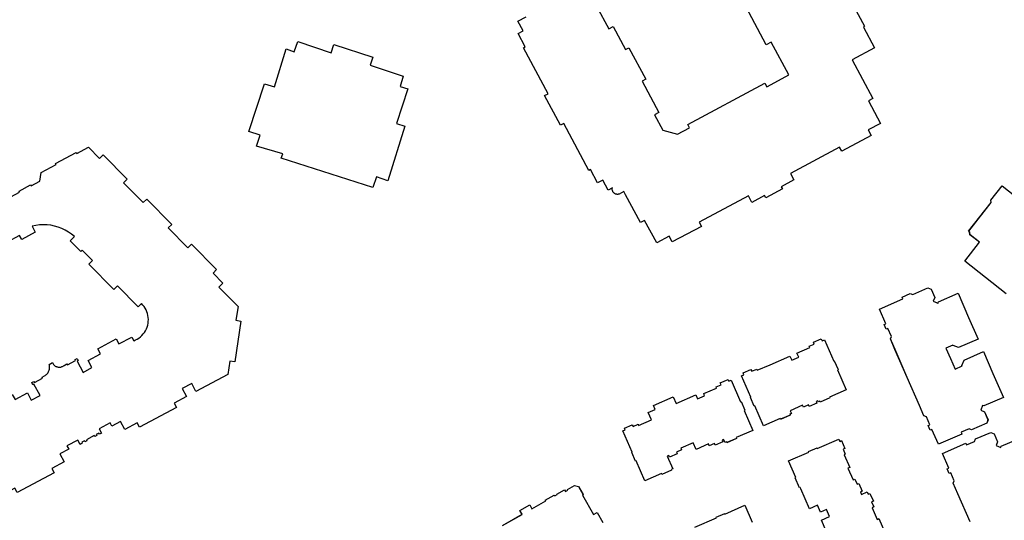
# Model space of a CAD drawing. Header units: inches. Extents: x 480978 to 483416, y 5454526 to 5457823.
# Tile 46 of 54: x 482741 to 482977, y 5456144 to 5456264. Entities that reach past the tile are written whole.
import ezdxf

# ---------------------------------------------------------------- set-up
doc = ezdxf.new("R2010")
doc.units = ezdxf.units.IN
doc.header["$MEASUREMENT"] = 0
doc.layers.add('ubcv_building_records', color=10, linetype='Continuous')
doc.layers.add('ubcv_buildings', color=10, linetype='Continuous')

# ---------------------------------------------------------------- blocks, each defined once
blk = doc.blocks.new('ubcv_campus_buildings_ACAD_1_FMEBLOCK8')
at = {"layer": 'ubcv_building_records'}
for points in [[(17.76, 43.86), (20.44, 41.16), (21.3, 42.02), (27.06, 36.21), (26.19, 35.35), (30.91, 30.59), (31.78, 31.44), (37.78, 25.38), (36.92, 24.52), (41.64, 19.76), (42.5, 20.62), (48.51, 14.55), (47.64, 13.7), (50, 11.31), (49.03, 10.35), (53.64, 5.69), (53.14, 2.38), (54.34, 2.2), (52.86, -7.6), (51.66, -7.42), (51.18, -10.58), (43.54, -14.66), (42.54, -12.78), (40.27, -13.99), (41.28, -15.87), (38.32, -17.45), (38.89, -18.52), (30.02, -23.26), (29.45, -22.18), (26.49, -23.76), (25.48, -21.88), (23.38, -23), (22.95, -22.2), (20.32, -23.6), (20.89, -24.65), (20.39, -24.91), (20.26, -24.67), (19.63, -25), (19.77, -25.25), (19.27, -25.51), (19.14, -25.26), (17.26, -26.27), (17.39, -26.52), (16.9, -26.78), (16.77, -26.53), (16.14, -26.87), (16.27, -27.11), (15.78, -27.38), (15.22, -26.32), (12.59, -27.72), (13.02, -28.53), (10.92, -29.65), (11.92, -31.54), (8.96, -33.11), (9.54, -34.19), (0.66, -38.93), (0.09, -37.85), (-2.87, -39.43), (-3.87, -37.55), (-5.98, -38.67), (-4.74, -40.99), (-6.6, -41.98), (-7.5, -41.84), (-7.71, -43.2), (-11.32, -42.65), (-11.5, -43.86), (-16.38, -43.12), (-16.19, -41.92), (-19.81, -41.37), (-19.49, -39.26), (-21.32, -37.42), (-22.83, -38.92), (-25.3, -36.43), (-26.16, -37.29), (-32.81, -30.58), (-31.95, -29.72), (-34.31, -27.34), (-32.79, -25.84), (-36.22, -22.37), (-37.74, -23.87), (-40.1, -21.49), (-40.97, -22.35), (-47.97, -15.28), (-47.11, -14.42), (-49.47, -12.04), (-47.95, -10.53), (-49.67, -8.8), (-50.53, -9.66), (-51.71, -8.47), (-51.58, -7.57), (-53.08, -7.34), (-52.54, -3.72), (-54.34, -3.45), (-53.34, 3.18), (-51.53, 2.91), (-50.99, 6.53), (-47.07, 5.93), (-46.57, 9.25), (-42.5, 8.63), (-42.32, 9.84), (-39.27, 11.47), (-39.41, 11.74), (-36.64, 13.22), (-36.49, 12.95), (-33.45, 14.58), (-33.59, 14.84), (-32.22, 15.57), (-32.08, 15.31), (-29.32, 16.78), (-29.47, 17.05), (-28.12, 17.76), (-27.98, 17.49), (-24.93, 19.12), (-25.07, 19.39), (-22.3, 20.87), (-22.15, 20.6), (-19.1, 22.23), (-20.11, 24.11), (-15.4, 26.62), (-15.26, 26.36), (-14.43, 26.8), (-14.57, 27.07), (-12.09, 28.39), (-11.94, 28.13), (-9.48, 29.44), (-9.62, 29.71), (-7.13, 31.04), (-6.99, 30.77), (-6.42, 31.07), (-6.56, 31.34), (-1.9, 33.83), (-0.9, 31.95), (1.25, 33.1), (1.11, 33.36), (3.89, 34.85), (4.03, 34.59), (6.11, 35.7), (6.43, 37.81), (10.01, 39.72), (9.86, 39.99), (14.84, 42.65), (14.98, 42.38)], [(4.97, 23.51), (1.75, 21.79), (1.25, 22.73), (-1.71, 21.15), (-1.5, 20.74), (-3.24, 19.82), (-7.29, 17.66), (-9.03, 16.73), (-9.24, 17.13), (-14.08, 14.55), (-13.15, 12.8), (-25.92, 5.98), (-26.85, 7.73), (-28.74, 6.72), (-28.23, 5.78), (-31.28, 4.16), (-31.87, 5.25), (-32.29, 5), (-32.7, 4.71), (-33.08, 4.39), (-33.43, 4.04), (-33.74, 3.66), (-34.03, 3.25), (-34.27, 2.82), (-34.48, 2.38), (-34.66, 1.91), (-34.79, 1.43), (-34.88, 0.94), (-34.92, 0.45), (-34.93, -0.04), (-34.89, -0.54), (-34.81, -1.03), (-34.69, -1.51), (-34.53, -1.98), (-34.33, -2.43), (-34.09, -2.86), (-33.82, -3.28), (-33.51, -3.66), (-32.61, -2.78), (-27.5, -7.94), (-26.63, -7.08), (-20.77, -13), (-21.52, -13.74), (-16.41, -18.9), (-17.16, -19.71), (-16.51, -20.26), (-15.81, -20.76), (-15.08, -21.19), (-14.31, -21.56), (-13.51, -21.86), (-12.69, -22.09), (-11.85, -22.25), (-11, -22.33), (-10.15, -22.35), (-9.3, -22.29), (-8.45, -22.15), (-7.62, -21.95), (-6.82, -21.67), (-7.39, -20.6), (-4.3, -18.95), (-4.94, -17.74), (-0.51, -15.37), (0.14, -16.58), (3.1, -15), (4.03, -16.75), (6.14, -15.62), (4.69, -12.91), (4.42, -13.06), (4.16, -12.56), (4.65, -12.3), (4.78, -12.54), (6.77, -11.48), (6.64, -11.23), (7.21, -10.92), (7.39, -10.82), (7.55, -10.7), (7.71, -10.57), (7.85, -10.43), (7.98, -10.27), (8.09, -10.1), (8.19, -9.93), (8.28, -9.74), (8.34, -9.55), (8.39, -9.35), (8.43, -9.15), (8.44, -8.95), (8.44, -8.75), (8.42, -8.55), (8.39, -8.35), (8.3, -8.19), (9.11, -7.76), (9.2, -7.93), (9.28, -8.06), (9.36, -8.18), (9.46, -8.3), (9.57, -8.4), (9.68, -8.5), (9.81, -8.59), (9.94, -8.66), (10.07, -8.72), (10.21, -8.78), (10.36, -8.81), (10.51, -8.84), (10.66, -8.86), (10.81, -8.86), (10.96, -8.84), (11.11, -8.82), (11.25, -8.78), (11.39, -8.73), (11.53, -8.67), (11.66, -8.6), (11.79, -8.51), (11.9, -8.42), (12.56, -8.07), (12.7, -8.32), (14.67, -7.27), (14.54, -7.03), (15.03, -6.76), (15.29, -7.26), (15.04, -7.39), (16.49, -10.1), (18.59, -8.97), (17.66, -7.22), (20.62, -5.65), (19.97, -4.44), (24.41, -2.07), (25.06, -3.28), (28.15, -1.63), (28.62, -2.51), (29.06, -2.33), (29.48, -2.11), (29.87, -1.86), (30.25, -1.57), (30.59, -1.25), (30.91, -0.9), (31.2, -0.52), (31.45, -0.12), (31.66, 0.3), (31.84, 0.74), (31.97, 1.19), (32.07, 1.66), (32.12, 2.13), (32.13, 2.6), (32.11, 3.07), (32.03, 3.54), (31.92, 4), (31.77, 4.44), (31.58, 4.88), (31.35, 5.29), (31.09, 5.68), (30.79, 6.05), (30.46, 6.39), (29.68, 5.62), (24.72, 10.64), (23.85, 9.78), (17.84, 15.84), (18.71, 16.7), (16.24, 19.19), (15.92, 18.87), (13.38, 21.43), (14.4, 22.44), (13.7, 23.03), (12.96, 23.55), (12.17, 24.02), (11.35, 24.41), (10.5, 24.74), (9.63, 24.99), (8.73, 25.17), (7.83, 25.27), (6.92, 25.3), (6.01, 25.25), (5.11, 25.13), (4.22, 24.93)]]:
    blk.add_lwpolyline(points, close=True, dxfattribs=at)
blk = doc.blocks.new('ubcv_campus_buildings_ACAD_1_FMEBLOCK36')
at = {"layer": 'ubcv_building_records'}
for points in [[(-30.85, 46.95), (-35.81, 50.84), (-40.77, 54.72), (-37.2, 59.28), (-39.5, 61.08), (-39.58, 61.72), (-39.82, 61.91), (-34.4, 68.83), (-34.46, 69.36), (-31.78, 72.78), (-28.74, 70.4)], [(-39.49, -7.74), (-42.41, -1.03), (-43.51, 1.49), (-43.27, 2.09), (-44.1, 4), (-44.52, 3.82), (-45.01, 4.93), (-44.59, 5.12), (-46.13, 8.66), (-40.49, 11.11), (-40.31, 10.69), (-38.4, 11.52), (-38.17, 12.12), (-34.53, 13.71), (-33.73, 13.39), (-32.88, 11.43), (-33.23, 10.53), (-32.1, 10.08), (-31.98, 10.38), (-27.27, 12.43)]]:
    blk.add_lwpolyline(points, dxfattribs=at)
blk.add_lwpolyline([(-48.81, 48.01), (-47.96, 46.05), (-48.31, 45.15), (-47.18, 44.7), (-47.06, 45), (-42.35, 47.05), (-39.84, 41.28), (-37.56, 36.06), (-42.22, 34.03), (-43.56, 34.56), (-43.6, 34.65), (-45.28, 33.92), (-44.18, 31.4), (-43.09, 28.89), (-41.41, 29.62), (-41.45, 29.71), (-40.92, 31.05), (-36.27, 33.08), (-33.99, 27.86), (-31.48, 22.09), (-36.19, 20.04), (-36.49, 20.16), (-36.93, 19.02), (-36.03, 18.66), (-35.18, 16.71), (-35.49, 15.91), (-39.12, 14.32), (-39.73, 14.56), (-41.64, 13.73), (-41.45, 13.31), (-47.09, 10.86), (-48.63, 14.39), (-49.05, 14.21), (-49.54, 15.33), (-49.12, 15.51), (-49.95, 17.42), (-50.55, 17.66), (-51.65, 20.17), (-54.57, 26.88), (-57.49, 33.59), (-58.58, 36.1), (-58.35, 36.7), (-59.18, 38.61), (-59.6, 38.43), (-60.08, 39.55), (-59.67, 39.73), (-61.21, 43.27), (-55.57, 45.73), (-55.75, 46.14), (-53.84, 46.98), (-53.24, 46.74), (-49.61, 48.32)], close=True, dxfattribs=at)
blk = doc.blocks.new('ubcv_campus_buildings_ACAD_1_FMEBLOCK48')
at = {"layer": 'ubcv_buildings'}
for points in [[(17.76, 43.86), (20.44, 41.16), (21.3, 42.02), (27.06, 36.21), (26.19, 35.35), (30.91, 30.59), (31.78, 31.44), (37.78, 25.38), (36.92, 24.52), (41.64, 19.76), (42.5, 20.62), (48.51, 14.55), (47.64, 13.7), (50, 11.31), (49.03, 10.35), (53.64, 5.69), (53.14, 2.38), (54.34, 2.2), (52.86, -7.6), (51.66, -7.42), (51.18, -10.58), (43.54, -14.66), (42.54, -12.78), (40.27, -13.99), (41.28, -15.87), (38.32, -17.45), (38.89, -18.52), (30.02, -23.26), (29.45, -22.18), (26.49, -23.76), (25.48, -21.88), (23.38, -23), (22.95, -22.2), (20.32, -23.6), (20.89, -24.65), (20.39, -24.91), (20.26, -24.67), (19.63, -25), (19.77, -25.25), (19.27, -25.51), (19.14, -25.26), (17.26, -26.27), (17.39, -26.52), (16.9, -26.78), (16.77, -26.53), (16.14, -26.87), (16.27, -27.11), (15.78, -27.38), (15.22, -26.32), (12.59, -27.72), (13.02, -28.53), (10.92, -29.65), (11.92, -31.54), (8.96, -33.11), (9.54, -34.19), (0.66, -38.93), (0.09, -37.85), (-2.87, -39.43), (-3.87, -37.55), (-5.98, -38.67), (-4.74, -40.99), (-6.6, -41.98), (-7.5, -41.84), (-7.71, -43.2), (-11.32, -42.65), (-11.5, -43.86), (-16.38, -43.12), (-16.19, -41.92), (-19.81, -41.37), (-19.49, -39.26), (-21.32, -37.42), (-22.83, -38.92), (-25.3, -36.43), (-26.16, -37.29), (-32.81, -30.58), (-31.95, -29.72), (-34.31, -27.34), (-32.79, -25.84), (-36.22, -22.37), (-37.74, -23.87), (-40.1, -21.49), (-40.97, -22.35), (-47.97, -15.28), (-47.11, -14.42), (-49.47, -12.04), (-47.95, -10.53), (-49.67, -8.8), (-50.53, -9.66), (-51.71, -8.47), (-51.58, -7.57), (-53.08, -7.34), (-52.54, -3.72), (-54.34, -3.45), (-53.34, 3.18), (-51.53, 2.91), (-50.99, 6.53), (-47.07, 5.93), (-46.57, 9.25), (-42.5, 8.63), (-42.32, 9.84), (-39.27, 11.47), (-39.41, 11.74), (-36.64, 13.22), (-36.49, 12.95), (-33.45, 14.58), (-33.59, 14.84), (-32.22, 15.57), (-32.08, 15.31), (-29.32, 16.78), (-29.47, 17.05), (-28.12, 17.76), (-27.98, 17.49), (-24.93, 19.12), (-25.07, 19.39), (-22.3, 20.87), (-22.15, 20.6), (-19.1, 22.23), (-20.11, 24.11), (-15.4, 26.62), (-15.26, 26.36), (-14.43, 26.8), (-14.57, 27.07), (-12.09, 28.39), (-11.94, 28.13), (-9.48, 29.44), (-9.62, 29.71), (-7.13, 31.04), (-6.99, 30.77), (-6.42, 31.07), (-6.56, 31.34), (-1.9, 33.83), (-0.9, 31.95), (1.25, 33.1), (1.11, 33.36), (3.89, 34.85), (4.03, 34.59), (6.11, 35.7), (6.43, 37.81), (10.01, 39.72), (9.86, 39.99), (14.84, 42.65), (14.98, 42.38)], [(4.97, 23.51), (1.75, 21.79), (1.25, 22.73), (-1.71, 21.15), (-1.5, 20.74), (-3.24, 19.82), (-7.29, 17.66), (-9.03, 16.73), (-9.24, 17.13), (-14.08, 14.55), (-13.15, 12.8), (-25.92, 5.98), (-26.85, 7.73), (-28.74, 6.72), (-28.23, 5.78), (-31.28, 4.16), (-31.87, 5.25), (-32.29, 5), (-32.7, 4.71), (-33.08, 4.39), (-33.43, 4.04), (-33.74, 3.66), (-34.03, 3.25), (-34.27, 2.82), (-34.48, 2.38), (-34.66, 1.91), (-34.79, 1.43), (-34.88, 0.94), (-34.92, 0.45), (-34.93, -0.04), (-34.89, -0.54), (-34.81, -1.03), (-34.69, -1.51), (-34.53, -1.98), (-34.33, -2.43), (-34.09, -2.86), (-33.82, -3.28), (-33.51, -3.66), (-32.61, -2.78), (-27.5, -7.94), (-26.63, -7.08), (-20.77, -13), (-21.52, -13.74), (-16.41, -18.9), (-17.16, -19.71), (-16.51, -20.26), (-15.81, -20.76), (-15.08, -21.19), (-14.31, -21.56), (-13.51, -21.86), (-12.69, -22.09), (-11.85, -22.25), (-11, -22.33), (-10.15, -22.35), (-9.3, -22.29), (-8.45, -22.15), (-7.62, -21.95), (-6.82, -21.67), (-7.39, -20.6), (-4.3, -18.95), (-4.94, -17.74), (-0.51, -15.37), (0.14, -16.58), (3.1, -15), (4.03, -16.75), (6.14, -15.62), (4.69, -12.91), (4.42, -13.06), (4.16, -12.56), (4.65, -12.3), (4.78, -12.54), (6.77, -11.48), (6.64, -11.23), (7.21, -10.92), (7.39, -10.82), (7.55, -10.7), (7.71, -10.57), (7.85, -10.43), (7.98, -10.27), (8.09, -10.1), (8.19, -9.93), (8.28, -9.74), (8.34, -9.55), (8.39, -9.35), (8.43, -9.15), (8.44, -8.95), (8.44, -8.75), (8.42, -8.55), (8.39, -8.35), (8.3, -8.19), (9.11, -7.76), (9.2, -7.93), (9.28, -8.06), (9.36, -8.18), (9.46, -8.3), (9.57, -8.4), (9.68, -8.5), (9.81, -8.59), (9.94, -8.66), (10.07, -8.72), (10.21, -8.78), (10.36, -8.81), (10.51, -8.84), (10.66, -8.86), (10.81, -8.86), (10.96, -8.84), (11.11, -8.82), (11.25, -8.78), (11.39, -8.73), (11.53, -8.67), (11.66, -8.6), (11.79, -8.51), (11.9, -8.42), (12.56, -8.07), (12.7, -8.32), (14.67, -7.27), (14.54, -7.03), (15.03, -6.76), (15.29, -7.26), (15.04, -7.39), (16.49, -10.1), (18.59, -8.97), (17.66, -7.22), (20.62, -5.65), (19.97, -4.44), (24.41, -2.07), (25.06, -3.28), (28.15, -1.63), (28.62, -2.51), (29.06, -2.33), (29.48, -2.11), (29.87, -1.86), (30.25, -1.57), (30.59, -1.25), (30.91, -0.9), (31.2, -0.52), (31.45, -0.12), (31.66, 0.3), (31.84, 0.74), (31.97, 1.19), (32.07, 1.66), (32.12, 2.13), (32.13, 2.6), (32.11, 3.07), (32.03, 3.54), (31.92, 4), (31.77, 4.44), (31.58, 4.88), (31.35, 5.29), (31.09, 5.68), (30.79, 6.05), (30.46, 6.39), (29.68, 5.62), (24.72, 10.64), (23.85, 9.78), (17.84, 15.84), (18.71, 16.7), (16.24, 19.19), (15.92, 18.87), (13.38, 21.43), (14.4, 22.44), (13.7, 23.03), (12.96, 23.55), (12.17, 24.02), (11.35, 24.41), (10.5, 24.74), (9.63, 24.99), (8.73, 25.17), (7.83, 25.27), (6.92, 25.3), (6.01, 25.25), (5.11, 25.13), (4.22, 24.93)]]:
    blk.add_lwpolyline(points, close=True, dxfattribs=at)
blk = doc.blocks.new('ubcv_campus_buildings_ACAD_1_FMEBLOCK49')
at = {"layer": 'ubcv_buildings'}
for points in [[(19.88, 79.31), (20.06, 78.89), (20.62, 79.13), (22.86, 73.98), (23, 74.04), (23.9, 71.98), (23.76, 71.92), (25.85, 67.12), (21.85, 65.37), (21.93, 65.19), (19.6, 64.17), (19.52, 64.36), (19.14, 64.2), (19.02, 64.48), (18.65, 64.31), (18.83, 63.89), (16.97, 63.08), (16.79, 63.5), (15.58, 62.97), (15.39, 63.39), (12.41, 62.09), (12.72, 61.4), (12.34, 61.23), (12.43, 61.05), (10.1, 60.03), (10.02, 60.22), (6.01, 58.48), (3.92, 63.28), (3.78, 63.22), (2.88, 65.28), (3.02, 65.34), (0.78, 70.49), (1.34, 70.73), (1.15, 71.15), (3.02, 71.97), (3.2, 71.55), (4.41, 72.07), (4.53, 71.79), (7.6, 73.13), (12.36, 75.2), (12.78, 74.22), (14.46, 74.95), (14.03, 75.93), (17.11, 77.27), (16.98, 77.55), (18.2, 78.08), (18.01, 78.5)], [(-2.48, 69.57), (-2.3, 69.15), (-1.74, 69.4), (0.51, 64.24), (0.65, 64.3), (1.54, 62.24), (1.4, 62.18), (3.5, 57.38), (-0.51, 55.64), (-0.43, 55.45), (-2.76, 54.43), (-2.84, 54.62), (-3.21, 54.46), (-3.54, 55.2), (-3.91, 55.04), (-3.73, 54.62), (-5.59, 53.81), (-5.77, 54.23), (-6.98, 53.7), (-7.17, 54.12), (-10.15, 52.82), (-10.84, 54.41), (-13.82, 53.11), (-13.63, 52.69), (-14.84, 52.16), (-14.66, 51.74), (-16.53, 50.93), (-16.71, 51.35), (-17.08, 51.19), (-15.77, 48.18), (-16.14, 48.02), (-16.06, 47.84), (-18.39, 46.82), (-18.47, 47.01), (-22.48, 45.26), (-24.57, 50.07), (-24.71, 50.01), (-25.61, 52.07), (-25.47, 52.13), (-27.71, 57.28), (-27.15, 57.52), (-27.34, 57.94), (-25.47, 58.75), (-25.29, 58.33), (-24.08, 58.86), (-23.96, 58.58), (-20.88, 59.92), (-21.64, 61.67), (-19.97, 62.4), (-20.39, 63.38), (-15.64, 65.45), (-14.95, 63.86), (-10.2, 65.93), (-9.78, 64.95), (-8.1, 65.68), (-8.32, 66.2), (-5.25, 67.53), (-5.37, 67.81), (-4.16, 68.34), (-4.34, 68.76)]]:
    blk.add_lwpolyline(points, close=True, dxfattribs=at)
for points in [[(21.97, 31.11), (19.9, 35.87), (21.86, 36.72), (21.13, 38.39), (19.73, 37.79), (19, 39.46), (17.04, 38.61), (14.97, 43.36), (14.81, 43.73), (14.63, 43.65), (13.61, 45.98), (13.8, 46.06), (12.05, 50.07), (16.86, 52.16), (16.8, 52.3), (18.86, 53.2), (18.92, 53.06), (24.07, 55.3), (24.31, 54.74), (24.73, 54.92), (25.54, 53.06), (25.12, 52.88), (25.65, 51.67), (25.37, 51.55), (26.71, 48.47), (26.29, 48.29), (27.51, 45.5), (27.93, 45.68), (28.46, 44.47), (28.87, 44.65), (29.69, 42.79), (29.27, 42.6), (29.51, 42.05), (30.91, 42.65), (31.15, 42.1), (31.57, 42.28), (32.38, 40.41), (31.96, 40.23), (32.49, 39.02), (32.07, 38.84), (33.29, 36.04), (33.71, 36.23), (35.05, 33.15)], [(-56.61, 34.61), (-51.92, 37.25), (-52.45, 38.18), (-50.06, 39.53), (-49.53, 38.6), (-46.24, 40.46), (-46.34, 40.64), (-44.17, 41.86), (-44.07, 41.69), (-43.52, 42), (-43.57, 42.09), (-41.71, 43.14), (-41.49, 42.74), (-40.91, 43.06), (-41.01, 43.24), (-39.33, 44.19), (-38.36, 43.92), (-37.26, 41.97), (-37.44, 41.87), (-34.79, 37.18), (-33.86, 37.71), (-32.51, 35.32)], [(-10.44, 34.19), (-5.29, 36.43), (-5.35, 36.57), (-3.29, 37.47), (-3.23, 37.33), (1.58, 39.42), (3.32, 35.42)]]:
    blk.add_lwpolyline(points, dxfattribs=at)
blk = doc.blocks.new('ubcv_campus_buildings_ACAD_1_FMEBLOCK102')
at = {"layer": 'ubcv_buildings'}
for points in [[(-30.85, 46.95), (-35.81, 50.84), (-40.77, 54.72), (-37.2, 59.28), (-39.5, 61.08), (-39.58, 61.72), (-39.82, 61.91), (-34.4, 68.83), (-34.46, 69.36), (-31.78, 72.78), (-28.74, 70.4)], [(-39.49, -7.74), (-42.41, -1.03), (-43.51, 1.49), (-43.27, 2.09), (-44.1, 4), (-44.52, 3.82), (-45.01, 4.93), (-44.59, 5.12), (-46.13, 8.66), (-40.49, 11.11), (-40.31, 10.69), (-38.4, 11.52), (-38.17, 12.12), (-34.53, 13.71), (-33.73, 13.39), (-32.88, 11.43), (-33.23, 10.53), (-32.1, 10.08), (-31.98, 10.38), (-27.27, 12.43)]]:
    blk.add_lwpolyline(points, dxfattribs=at)
blk.add_lwpolyline([(-48.81, 48.01), (-47.96, 46.05), (-48.31, 45.15), (-47.18, 44.7), (-47.06, 45), (-42.35, 47.05), (-39.84, 41.28), (-37.56, 36.06), (-42.22, 34.03), (-43.56, 34.56), (-43.6, 34.65), (-45.28, 33.92), (-44.18, 31.4), (-43.09, 28.89), (-41.41, 29.62), (-41.45, 29.71), (-40.92, 31.05), (-36.27, 33.08), (-33.99, 27.86), (-31.48, 22.09), (-36.19, 20.04), (-36.49, 20.16), (-36.93, 19.02), (-36.03, 18.66), (-35.18, 16.71), (-35.49, 15.91), (-39.12, 14.32), (-39.73, 14.56), (-41.64, 13.73), (-41.45, 13.31), (-47.09, 10.86), (-48.63, 14.39), (-49.05, 14.21), (-49.54, 15.33), (-49.12, 15.51), (-49.95, 17.42), (-50.55, 17.66), (-51.65, 20.17), (-54.57, 26.88), (-57.49, 33.59), (-58.58, 36.1), (-58.35, 36.7), (-59.18, 38.61), (-59.6, 38.43), (-60.08, 39.55), (-59.67, 39.73), (-61.21, 43.27), (-55.57, 45.73), (-55.75, 46.14), (-53.84, 46.98), (-53.24, 46.74), (-49.61, 48.32)], close=True, dxfattribs=at)

msp = doc.modelspace()

# ---------------------------------------------------------------- linework, layer by layer
at = {"layer": 'ubcv_building_records'}
for points in [[(482940.09, 5456268.85), (482943.67, 5456262.13), (482943.44, 5456261.95), (482946.1, 5456257), (482940.69, 5456254.1), (482945.66, 5456244.82), (482944.63, 5456244.27), (482947.53, 5456238.86), (482944.58, 5456237.28), (482945.29, 5456235.95), (482938.22, 5456232.19), (482937.71, 5456233.13), (482925.92, 5456226.81), (482926.73, 5456225.29), (482923.72, 5456223.67), (482924, 5456223.16), (482919.98, 5456221.02), (482919.7, 5456221.54), (482916.65, 5456219.91), (482915.82, 5456221.46), (482904.05, 5456215.15), (482904.57, 5456214.18), (482897.51, 5456210.46), (482896.79, 5456211.81), (482893.82, 5456210.21), (482890.92, 5456215.61), (482889.92, 5456215.07), (482886.38, 5456221.73), (482885.96, 5456222.52), (482884.81, 5456221.92), (482884.71, 5456221.88), (482884.6, 5456221.86), (482884.49, 5456221.85), (482884.38, 5456221.85), (482884.28, 5456221.86), (482884.17, 5456221.87), (482884.06, 5456221.9), (482883.96, 5456221.93), (482883.86, 5456221.98), (482883.76, 5456222.03), (482883.67, 5456222.09), (482883.59, 5456222.16), (482883.51, 5456222.23), (482883.44, 5456222.31), (482883.37, 5456222.4), (482883.31, 5456222.49), (482883.27, 5456222.59), (482883.23, 5456222.69), (482883.19, 5456222.8), (482883.17, 5456222.9), (482883.16, 5456223.01), (482883.16, 5456223.12), (482883.16, 5456223.23), (482883.18, 5456223.34), (482883.2, 5456223.44), (482882.15, 5456222.87), (482880.87, 5456225.26), (482879.66, 5456224.61), (482877.95, 5456227.82), (482877.52, 5456227.59), (482871.53, 5456238.87), (482870.73, 5456238.45), (482866.94, 5456245.51), (482867.78, 5456245.96), (482861.88, 5456256.96), (482862.29, 5456257.18), (482860.57, 5456260.38), (482861.79, 5456261.03), (482860.54, 5456263.38), (482862.52, 5456264.44)], [(482879.39, 5456266.98), (482882.32, 5456261.52), (482883.39, 5456262.09), (482886.35, 5456256.57), (482887.15, 5456257), (482891.2, 5456249.43), (482890.37, 5456248.99), (482894.36, 5456241.5), (482893.3, 5456240.93), (482895.29, 5456237.23), (482898.85, 5456236.27), (482901.71, 5456237.8), (482901.29, 5456238.59), (482919.8, 5456248.48), (482920.24, 5456247.66), (482923.05, 5456249.17), (482925.49, 5456250.48), (482921.28, 5456258.33), (482920.08, 5456257.69), (482915.27, 5456266.7)], [(482977.64, 5456198.03), (482972.68, 5456201.92), (482967.72, 5456205.8), (482971.3, 5456210.36), (482969, 5456212.16), (482968.92, 5456212.8), (482968.68, 5456212.99), (482974.1, 5456219.91), (482974.03, 5456220.44), (482976.71, 5456223.86), (482979.75, 5456221.48)], [(482969, 5456143.34), (482966.08, 5456150.05), (482964.99, 5456152.57), (482965.22, 5456153.17), (482964.39, 5456155.08), (482963.97, 5456154.89), (482963.49, 5456156.01), (482963.91, 5456156.2), (482962.36, 5456159.73), (482968, 5456162.19), (482968.18, 5456161.77), (482970.09, 5456162.6), (482970.33, 5456163.2), (482973.96, 5456164.79), (482974.76, 5456164.47), (482975.61, 5456162.51), (482975.26, 5456161.61), (482976.39, 5456161.16), (482976.51, 5456161.46), (482981.22, 5456163.51)], [(482935.4, 5456139), (482933.33, 5456143.75), (482935.29, 5456144.6), (482934.56, 5456146.28), (482933.16, 5456145.67), (482932.43, 5456147.34), (482930.47, 5456146.49), (482928.4, 5456151.24), (482928.24, 5456151.61), (482928.06, 5456151.53), (482927.04, 5456153.86), (482927.23, 5456153.94), (482925.48, 5456157.95), (482930.29, 5456160.04), (482930.22, 5456160.18), (482932.29, 5456161.08), (482932.35, 5456160.94), (482937.5, 5456163.18), (482937.74, 5456162.62), (482938.16, 5456162.81), (482938.97, 5456160.94), (482938.55, 5456160.76), (482939.08, 5456159.55), (482938.8, 5456159.43), (482940.14, 5456156.35), (482939.72, 5456156.17), (482940.94, 5456153.38), (482941.36, 5456153.56), (482941.89, 5456152.35), (482942.3, 5456152.53), (482943.12, 5456150.67), (482942.7, 5456150.49), (482942.94, 5456149.93), (482944.34, 5456150.54), (482944.58, 5456149.98), (482945, 5456150.16), (482945.81, 5456148.3), (482945.39, 5456148.11), (482945.92, 5456146.9), (482945.5, 5456146.72), (482946.72, 5456143.93), (482947.14, 5456144.11), (482948.48, 5456141.03)], [(482856.82, 5456142.49), (482861.51, 5456145.14), (482860.98, 5456146.06), (482863.37, 5456147.41), (482863.89, 5456146.48), (482867.19, 5456148.34), (482867.09, 5456148.52), (482869.26, 5456149.75), (482869.36, 5456149.57), (482869.91, 5456149.88), (482869.86, 5456149.97), (482871.72, 5456151.02), (482871.94, 5456150.62), (482872.52, 5456150.94), (482872.42, 5456151.12), (482874.1, 5456152.07), (482875.07, 5456151.8), (482876.17, 5456149.86), (482875.99, 5456149.76), (482878.64, 5456145.07), (482879.57, 5456145.59), (482880.92, 5456143.2)], [(482902.99, 5456142.07), (482908.14, 5456144.31), (482908.08, 5456144.45), (482910.14, 5456145.35), (482910.2, 5456145.21), (482915.01, 5456147.3), (482916.75, 5456143.3)]]:
    msp.add_lwpolyline(points, dxfattribs=at)
for points in [[(482834.09, 5456247.12), (482831.36, 5456238.83), (482833.41, 5456238.21), (482829.35, 5456225.08), (482826.61, 5456226.02), (482825.74, 5456223.46), (482803.74, 5456230.49), (482804.09, 5456231.58), (482797.84, 5456233.41), (482798.7, 5456236.05), (482795.94, 5456236.94), (482799.73, 5456248.35), (482802.09, 5456247.65), (482804.92, 5456256.73), (482806.87, 5456256.05), (482807.7, 5456258.49), (482815.74, 5456255.76), (482816.39, 5456257.76), (482825.73, 5456254.76), (482825.05, 5456252.81), (482832.97, 5456250.2), (482832.27, 5456247.67)], [(482959.69, 5456199.09), (482960.54, 5456197.13), (482960.18, 5456196.23), (482961.32, 5456195.78), (482961.43, 5456196.08), (482966.14, 5456198.13), (482968.66, 5456192.35), (482970.93, 5456187.14), (482966.27, 5456185.11), (482964.93, 5456185.64), (482964.89, 5456185.73), (482963.22, 5456185), (482964.31, 5456182.48), (482965.41, 5456179.97), (482967.08, 5456180.7), (482967.04, 5456180.79), (482967.57, 5456182.13), (482972.23, 5456184.16), (482974.5, 5456178.94), (482977.01, 5456173.17), (482972.31, 5456171.12), (482972.01, 5456171.23), (482971.56, 5456170.1), (482972.47, 5456169.74), (482973.32, 5456167.79), (482973, 5456166.99), (482969.37, 5456165.4), (482968.77, 5456165.64), (482966.86, 5456164.81), (482967.04, 5456164.39), (482961.41, 5456161.93), (482959.86, 5456165.47), (482959.44, 5456165.29), (482958.96, 5456166.41), (482959.38, 5456166.59), (482958.55, 5456168.5), (482957.94, 5456168.74), (482956.85, 5456171.25), (482953.93, 5456177.96), (482951.01, 5456184.67), (482949.91, 5456187.18), (482950.15, 5456187.78), (482949.31, 5456189.69), (482948.9, 5456189.51), (482948.41, 5456190.63), (482948.83, 5456190.81), (482947.29, 5456194.35), (482952.92, 5456196.8), (482952.74, 5456197.22), (482954.65, 5456198.06), (482955.25, 5456197.82), (482958.88, 5456199.4)], [(482933.3, 5456187.19), (482933.49, 5456186.77), (482934.05, 5456187.01), (482936.29, 5456181.86), (482936.43, 5456181.92), (482937.33, 5456179.86), (482937.19, 5456179.8), (482939.28, 5456175), (482935.27, 5456173.25), (482935.36, 5456173.07), (482933.03, 5456172.05), (482932.95, 5456172.24), (482932.57, 5456172.08), (482932.45, 5456172.36), (482932.08, 5456172.19), (482932.26, 5456171.78), (482930.4, 5456170.96), (482930.22, 5456171.38), (482929.01, 5456170.86), (482928.82, 5456171.27), (482925.84, 5456169.98), (482926.15, 5456169.28), (482925.77, 5456169.12), (482925.85, 5456168.93), (482923.53, 5456167.92), (482923.44, 5456168.1), (482919.44, 5456166.36), (482917.35, 5456171.16), (482917.21, 5456171.1), (482916.31, 5456173.16), (482916.45, 5456173.22), (482914.21, 5456178.37), (482914.76, 5456178.62), (482914.58, 5456179.04), (482916.45, 5456179.85), (482916.63, 5456179.43), (482917.84, 5456179.96), (482917.96, 5456179.68), (482921.03, 5456181.01), (482925.78, 5456183.08), (482926.21, 5456182.11), (482927.89, 5456182.84), (482927.46, 5456183.81), (482930.54, 5456185.15), (482930.41, 5456185.43), (482931.62, 5456185.96), (482931.44, 5456186.38)], [(482910.95, 5456177.45), (482911.13, 5456177.03), (482911.69, 5456177.28), (482913.93, 5456172.13), (482914.07, 5456172.19), (482914.97, 5456170.13), (482914.83, 5456170.06), (482916.92, 5456165.26), (482912.92, 5456163.52), (482913, 5456163.33), (482910.67, 5456162.32), (482910.59, 5456162.5), (482910.22, 5456162.34), (482909.89, 5456163.09), (482909.52, 5456162.92), (482909.7, 5456162.5), (482907.84, 5456161.69), (482907.66, 5456162.11), (482906.45, 5456161.58), (482906.26, 5456162), (482903.28, 5456160.71), (482902.59, 5456162.29), (482899.61, 5456160.99), (482899.8, 5456160.57), (482898.58, 5456160.04), (482898.77, 5456159.62), (482896.9, 5456158.81), (482896.72, 5456159.23), (482896.35, 5456159.07), (482897.66, 5456156.07), (482897.29, 5456155.9), (482897.37, 5456155.72), (482895.04, 5456154.7), (482894.96, 5456154.89), (482890.95, 5456153.14), (482888.86, 5456157.95), (482888.72, 5456157.89), (482887.82, 5456159.95), (482887.96, 5456160.01), (482885.72, 5456165.16), (482886.28, 5456165.4), (482886.09, 5456165.82), (482887.96, 5456166.63), (482888.14, 5456166.22), (482889.35, 5456166.74), (482889.47, 5456166.46), (482892.55, 5456167.8), (482891.78, 5456169.55), (482893.46, 5456170.28), (482893.04, 5456171.26), (482897.79, 5456173.33), (482898.48, 5456171.74), (482903.23, 5456173.81), (482903.65, 5456172.83), (482905.33, 5456173.56), (482905.11, 5456174.08), (482908.18, 5456175.42), (482908.06, 5456175.7), (482909.27, 5456176.22), (482909.09, 5456176.64)]]:
    msp.add_lwpolyline(points, close=True, dxfattribs=at)
at = {"layer": 'ubcv_buildings'}
for points in [[(482940.09, 5456268.85), (482943.67, 5456262.13), (482943.44, 5456261.95), (482946.1, 5456257), (482940.69, 5456254.1), (482945.66, 5456244.82), (482944.63, 5456244.27), (482947.53, 5456238.86), (482944.58, 5456237.28), (482945.29, 5456235.95), (482938.22, 5456232.19), (482937.71, 5456233.13), (482925.92, 5456226.81), (482926.73, 5456225.29), (482923.72, 5456223.67), (482924, 5456223.16), (482919.98, 5456221.02), (482919.7, 5456221.54), (482916.65, 5456219.91), (482915.82, 5456221.46), (482904.05, 5456215.15), (482904.57, 5456214.18), (482897.51, 5456210.46), (482896.79, 5456211.81), (482893.82, 5456210.21), (482890.92, 5456215.61), (482889.92, 5456215.07), (482886.38, 5456221.73), (482885.96, 5456222.52), (482884.81, 5456221.92), (482884.71, 5456221.88), (482884.6, 5456221.86), (482884.49, 5456221.85), (482884.38, 5456221.85), (482884.28, 5456221.86), (482884.17, 5456221.87), (482884.06, 5456221.9), (482883.96, 5456221.93), (482883.86, 5456221.98), (482883.76, 5456222.03), (482883.67, 5456222.09), (482883.59, 5456222.16), (482883.51, 5456222.23), (482883.44, 5456222.31), (482883.37, 5456222.4), (482883.31, 5456222.49), (482883.27, 5456222.59), (482883.23, 5456222.69), (482883.19, 5456222.8), (482883.17, 5456222.9), (482883.16, 5456223.01), (482883.16, 5456223.12), (482883.16, 5456223.23), (482883.18, 5456223.34), (482883.2, 5456223.44), (482882.15, 5456222.87), (482880.87, 5456225.26), (482879.66, 5456224.61), (482877.95, 5456227.82), (482877.52, 5456227.59), (482871.53, 5456238.87), (482870.73, 5456238.45), (482866.94, 5456245.51), (482867.78, 5456245.96), (482861.88, 5456256.96), (482862.29, 5456257.18), (482860.57, 5456260.38), (482861.79, 5456261.03), (482860.54, 5456263.38), (482862.52, 5456264.44)], [(482879.39, 5456266.98), (482882.32, 5456261.52), (482883.39, 5456262.09), (482886.35, 5456256.57), (482887.15, 5456257), (482891.2, 5456249.43), (482890.37, 5456248.99), (482894.36, 5456241.5), (482893.3, 5456240.93), (482895.29, 5456237.23), (482898.85, 5456236.27), (482901.71, 5456237.8), (482901.29, 5456238.59), (482919.8, 5456248.48), (482920.24, 5456247.66), (482923.05, 5456249.17), (482925.49, 5456250.48), (482921.28, 5456258.33), (482920.08, 5456257.69), (482915.27, 5456266.7)]]:
    msp.add_lwpolyline(points, dxfattribs=at)
msp.add_lwpolyline([(482834.09, 5456247.12), (482831.36, 5456238.83), (482833.41, 5456238.21), (482829.35, 5456225.08), (482826.61, 5456226.02), (482825.74, 5456223.46), (482803.74, 5456230.49), (482804.09, 5456231.58), (482797.84, 5456233.41), (482798.7, 5456236.05), (482795.94, 5456236.94), (482799.73, 5456248.35), (482802.09, 5456247.65), (482804.92, 5456256.73), (482806.87, 5456256.05), (482807.7, 5456258.49), (482815.74, 5456255.76), (482816.39, 5456257.76), (482825.73, 5456254.76), (482825.05, 5456252.81), (482832.97, 5456250.2), (482832.27, 5456247.67)], close=True, dxfattribs=at)

# ---------------------------------------------------------------- block references
at = {"layer": 'ubcv_building_records'}
for name, p in [('ubcv_campus_buildings_ACAD_1_FMEBLOCK8', (482739.73, 5456189.27)), ('ubcv_campus_buildings_ACAD_1_FMEBLOCK36', (483008.49, 5456151.08))]:
    msp.add_blockref(name, p, dxfattribs=at)
at = {"layer": 'ubcv_buildings'}
for name, p in [('ubcv_campus_buildings_ACAD_1_FMEBLOCK48', (482739.73, 5456189.27)), ('ubcv_campus_buildings_ACAD_1_FMEBLOCK102', (483008.49, 5456151.08)), ('ubcv_campus_buildings_ACAD_1_FMEBLOCK49', (482913.43, 5456107.88))]:
    msp.add_blockref(name, p, dxfattribs=at)

doc.saveas('drawing.dxf')
